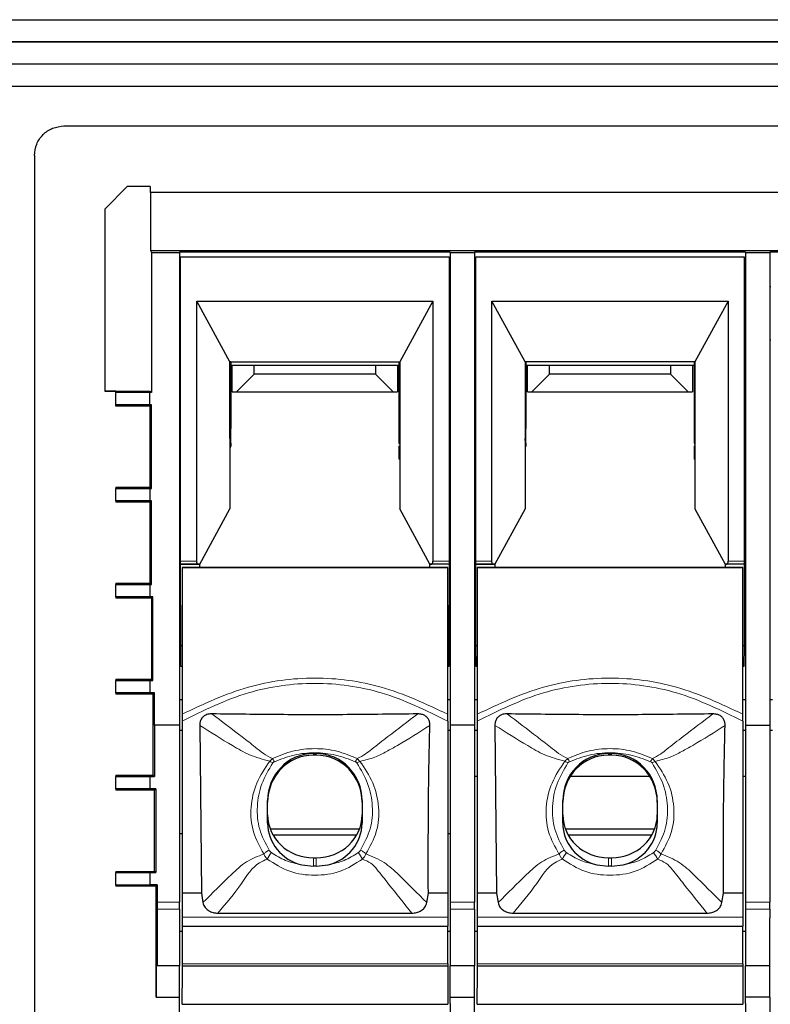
# Model space of a CAD drawing. Header units: millimetres. Extents: x 5 to 418, y 2 to 292.
# Tile 3 of 22: x 77 to 94, y 42 to 64. Entities that reach past the tile are written whole.
import ezdxf

# ---------------------------------------------------------------- set-up
doc = ezdxf.new("R2010")
doc.units = ezdxf.units.MM

msp = doc.modelspace()

# ---------------------------------------------------------------- linework, layer by layer
at = {"color": 7, "linetype": 'Continuous', "lineweight": 25}
for p, q in [((54.6087, 63.7481), (127.1087, 63.7481)), ((54.6087, 63.2481), (127.1087, 63.2481)), ((126.2754, 63.2481), (54.6087, 63.2481)), ((126.2754, 62.7481), (54.6087, 62.7481)), ((63.267, 62.2481), (118.2837, 62.2481)), ((78.442, 61.3495), (103.1087, 61.3495)), ((77.7754, 60.6828), (77.7754, 39.6495)), ((79.8728, 59.9813), (79.367, 59.4755)), ((80.3903, 59.9813), (79.8728, 59.9813)), ((80.3882, 59.9131), (80.3891, 59.9148)), ((80.3891, 59.9813), (80.3891, 59.9148)), ((80.3903, 59.9813), (80.3903, 59.8479)), ((80.3903, 59.8479), (80.3938, 59.8479)), ((80.3938, 59.8479), (80.396, 58.5399)), ((101.157, 59.8479), (80.3938, 59.8479)), ((79.367, 59.4755), (79.367, 55.3623)), ((80.396, 58.5399), (80.417, 58.4979)), ((80.396, 58.5399), (101.1547, 58.5399)), ((80.417, 58.4979), (80.417, 55.3355)), ((80.417, 58.4979), (81.0504, 58.4979)), ((87.167, 58.4997), (81.0504, 58.4997)), ((81.0504, 58.4997), (81.0504, 58.4979)), ((81.0504, 58.4979), (81.0504, 47.8304)), ((87.167, 58.4997), (87.167, 58.4979)), ((87.167, 58.4979), (87.717, 58.4979)), ((87.167, 58.4979), (87.167, 47.8304)), ((93.8337, 58.4997), (87.717, 58.4997)), ((87.717, 58.4997), (87.717, 58.4979)), ((87.717, 58.4979), (87.717, 47.8304)), ((93.8337, 58.4997), (93.8337, 58.4979)), ((93.8337, 58.4979), (93.8337, 47.8304)), ((93.8337, 58.4979), (94.3837, 58.4979)), ((100.5004, 58.4997), (94.3837, 58.4997)), ((94.3837, 58.4997), (94.3837, 58.4979)), ((94.3837, 58.4979), (94.3837, 47.8304)), ((81.0754, 51.5305), (81.0754, 58.3992)), ((81.0754, 58.3992), (87.142, 58.3992)), ((87.142, 58.3992), (87.142, 51.5305)), ((87.742, 51.5305), (87.742, 58.3992)), ((87.742, 58.3992), (93.8087, 58.3992)), ((93.8087, 58.3992), (93.8087, 51.5305)), ((81.0504, 57.7289), (81.0754, 57.7289)), ((87.142, 57.7289), (87.167, 57.7289)), ((87.717, 57.7289), (87.742, 57.7289)), ((93.8087, 57.7289), (93.8337, 57.7289)), ((94.3837, 57.7289), (94.4087, 57.7289)), ((81.4411, 57.3992), (86.7763, 57.3992)), ((81.4411, 51.5305), (81.4411, 57.3992)), ((82.19, 56.0263), (81.4411, 57.3992)), ((86.7763, 57.3992), (86.0274, 56.0263)), ((86.7763, 57.3992), (86.7763, 51.5305)), ((88.1078, 57.3992), (93.4429, 57.3992)), ((88.1078, 51.5305), (88.1078, 57.3992)), ((88.8566, 56.0263), (88.1078, 57.3992)), ((93.4429, 57.3992), (92.6941, 56.0263)), ((93.4429, 57.3992), (93.4429, 51.5305)), ((81.0754, 56.6833), (81.0504, 56.6833)), ((87.167, 56.6833), (87.142, 56.6833)), ((87.742, 56.6833), (87.717, 56.6833)), ((93.8337, 56.6833), (93.8087, 56.6833)), ((81.0754, 56.5138), (81.0504, 56.5138)), ((87.167, 56.5138), (87.142, 56.5138)), ((87.742, 56.5138), (87.717, 56.5138)), ((93.8337, 56.5138), (93.8087, 56.5138)), ((94.4087, 56.5138), (94.3837, 56.5138)), ((82.19, 54.2935), (82.19, 56.0263)), ((82.19, 56.0263), (86.0274, 56.0263)), ((82.2087, 56.0245), (82.19, 56.0245)), ((82.2087, 56.0245), (82.2087, 54.5218)), ((86.0087, 56.0245), (86.0274, 56.0245)), ((86.0087, 56.0245), (86.0087, 54.5218)), ((86.0274, 56.0263), (86.0274, 54.2935)), ((88.8566, 56.0263), (88.8566, 54.2935)), ((92.6941, 56.0263), (88.8566, 56.0263)), ((88.8754, 56.0245), (88.8566, 56.0245)), ((88.8754, 56.0245), (88.8754, 54.5218)), ((92.6754, 56.0245), (92.6941, 56.0245)), ((92.6754, 56.0245), (92.6754, 54.5218)), ((92.6941, 56.0263), (92.6941, 54.2935)), ((82.742, 55.9453), (82.2087, 55.9453)), ((82.242, 55.3499), (82.242, 55.9453)), ((85.4754, 55.9453), (82.742, 55.9453)), ((82.742, 55.7499), (82.742, 55.9453)), ((86.0087, 55.9453), (85.4754, 55.9453)), ((85.4754, 55.9453), (85.4754, 55.7499)), ((85.9754, 55.9453), (85.9754, 55.3499)), ((89.4087, 55.9453), (88.8754, 55.9453)), ((88.9087, 55.3499), (88.9087, 55.9453)), ((92.142, 55.9453), (89.4087, 55.9453)), ((89.4087, 55.7499), (89.4087, 55.9453)), ((92.6754, 55.9453), (92.142, 55.9453)), ((92.142, 55.9453), (92.142, 55.7499)), ((92.642, 55.9453), (92.642, 55.3499)), ((82.342, 55.3499), (82.742, 55.7499)), ((85.4754, 55.7499), (82.742, 55.7499)), ((85.8754, 55.3499), (85.4754, 55.7499)), ((89.0087, 55.3499), (89.4087, 55.7499)), ((92.142, 55.7499), (89.4087, 55.7499)), ((92.542, 55.3499), (92.142, 55.7499)), ((79.367, 55.3634), (79.4337, 55.3634)), ((79.617, 55.3623), (79.367, 55.3623)), ((79.4337, 55.3639), (79.4337, 55.3634)), ((79.4337, 55.3639), (80.3837, 55.3639)), ((79.617, 55.3368), (79.617, 55.3623)), ((80.3837, 55.3355), (79.617, 55.3368)), ((79.617, 55.0544), (79.617, 55.3368)), ((80.3837, 55.3639), (80.3837, 55.3643)), ((80.417, 55.3355), (80.3837, 55.3355)), ((80.3837, 55.0557), (80.3837, 55.3355)), ((80.417, 55.3355), (80.3882, 55.3643)), ((82.242, 55.3499), (82.342, 55.3499)), ((82.342, 55.3499), (85.8754, 55.3499)), ((85.8754, 55.3499), (85.9754, 55.3499)), ((88.9087, 55.3499), (89.0087, 55.3499)), ((89.0087, 55.3499), (92.542, 55.3499)), ((92.542, 55.3499), (92.642, 55.3499)), ((80.3837, 55.0557), (79.617, 55.0544)), ((79.617, 55.0289), (79.617, 55.0544)), ((80.3903, 55.0289), (79.617, 55.0289)), ((80.417, 55.0557), (80.3837, 55.0557)), ((80.3903, 55.0289), (80.417, 55.0557)), ((80.3903, 53.1956), (80.3903, 55.0289)), ((80.417, 53.1688), (80.417, 55.0557)), ((82.19, 54.2935), (82.192, 54.249)), ((82.192, 54.249), (82.192, 52.7113)), ((86.0274, 54.2935), (86.0254, 54.249)), ((86.0254, 54.249), (86.0254, 52.7113)), ((88.8587, 54.249), (88.8566, 54.2935)), ((88.8587, 54.249), (88.8587, 52.7113)), ((92.6941, 54.2935), (92.692, 54.249)), ((92.692, 54.249), (92.692, 52.7113)), ((82.192, 54.0997), (82.2087, 54.0997)), ((82.2087, 54.1887), (82.2087, 54.1159)), ((86.0254, 54.1769), (86.0087, 54.1769)), ((86.0087, 54.1304), (86.0087, 53.8284)), ((88.8587, 54.0997), (88.8754, 54.0997)), ((88.8754, 54.1887), (88.8754, 54.1159)), ((92.692, 54.1769), (92.6754, 54.1769)), ((92.6754, 54.1304), (92.6754, 53.8284)), ((86.0254, 53.8284), (86.0087, 53.8284)), ((92.692, 53.8284), (92.6754, 53.8284)), ((79.617, 53.1956), (79.617, 53.1702)), ((79.617, 53.1956), (80.3903, 53.1956)), ((79.617, 53.1702), (80.3837, 53.1688)), ((79.617, 52.8877), (79.617, 53.1702)), ((80.3837, 53.1688), (80.3837, 52.889)), ((80.3837, 53.1688), (80.417, 53.1688)), ((80.417, 53.1688), (80.3903, 53.1956)), ((80.3837, 52.889), (79.617, 52.8877)), ((79.617, 52.8877), (79.617, 52.8623)), ((80.417, 52.889), (80.3837, 52.889)), ((80.3903, 52.8623), (80.417, 52.889)), ((80.417, 51.0022), (80.417, 52.889)), ((80.3903, 52.8623), (79.617, 52.8623)), ((80.3903, 51.0289), (80.3903, 52.8623)), ((81.509, 51.4636), (82.192, 52.7113)), ((86.7084, 51.4636), (86.0254, 52.7113)), ((88.8587, 52.7113), (88.1756, 51.4636)), ((92.692, 52.7113), (93.3751, 51.4636)), ((81.0755, 51.4638), (81.4638, 51.4638)), ((81.0767, 51.4631), (81.0755, 51.4638)), ((81.5087, 51.4631), (81.0767, 51.4631)), ((81.0816, 49.6216), (81.0767, 51.4631)), ((81.1087, 51.387), (87.1087, 51.387)), ((81.1087, 51.3863), (81.1087, 51.387)), ((81.1087, 51.3863), (81.1087, 48.0739)), ((81.4638, 51.4638), (81.509, 51.4636)), ((81.509, 51.4636), (81.5087, 51.4631)), ((81.5087, 51.387), (81.5087, 51.4631)), ((86.7084, 51.4636), (86.7536, 51.4638)), ((86.7084, 51.4636), (86.7087, 51.4631)), ((87.1407, 51.4631), (86.7087, 51.4631)), ((86.7087, 51.387), (86.7087, 51.4631)), ((87.1419, 51.4638), (86.7536, 51.4638)), ((87.1087, 51.387), (87.1087, 51.3863)), ((87.1087, 48.0739), (87.1087, 51.3863)), ((87.1407, 51.4631), (87.1358, 49.6216)), ((87.1419, 51.4638), (87.1407, 51.4631)), ((87.7422, 51.4638), (88.1304, 51.4638)), ((87.7434, 51.4631), (87.7422, 51.4638)), ((88.1754, 51.4631), (87.7434, 51.4631)), ((87.7482, 49.6216), (87.7434, 51.4631)), ((87.7754, 51.387), (93.7754, 51.387)), ((87.7754, 51.3863), (87.7754, 51.387)), ((87.7754, 51.3863), (87.7754, 48.0739)), ((88.1304, 51.4638), (88.1756, 51.4636)), ((88.1754, 51.4631), (88.1756, 51.4636)), ((88.1754, 51.4631), (88.1754, 51.387)), ((93.3751, 51.4636), (93.4203, 51.4638)), ((93.3754, 51.4631), (93.3751, 51.4636)), ((93.8073, 51.4631), (93.3754, 51.4631)), ((93.3754, 51.4631), (93.3754, 51.387)), ((93.8085, 51.4638), (93.4203, 51.4638)), ((93.7754, 51.387), (93.7754, 51.3863)), ((93.7754, 48.0739), (93.7754, 51.3863)), ((93.8073, 51.4631), (93.8025, 49.6216)), ((93.8085, 51.4638), (93.8073, 51.4631)), ((79.617, 51.0289), (79.617, 51.0035)), ((79.617, 51.0289), (80.3903, 51.0289)), ((79.617, 50.721), (79.617, 51.0035)), ((79.617, 51.0035), (80.3837, 51.0022)), ((80.3837, 51.0022), (80.3837, 50.7224)), ((80.3837, 51.0022), (80.417, 51.0022)), ((80.417, 51.0022), (80.3903, 51.0289)), ((80.3837, 50.7224), (79.617, 50.721)), ((79.617, 50.721), (79.617, 50.6956)), ((80.4236, 50.6956), (79.617, 50.6956)), ((80.4504, 50.7224), (80.3837, 50.7224)), ((80.4236, 50.6956), (80.4504, 50.7224)), ((80.4236, 48.8623), (80.4236, 50.6956)), ((80.4504, 48.8355), (80.4504, 50.7224)), ((81.1087, 49.6216), (81.0816, 49.6216)), ((81.0851, 49.1534), (81.0816, 49.6216)), ((87.1358, 49.6216), (87.1087, 49.6216)), ((87.1358, 49.6216), (87.1323, 49.1534)), ((87.7754, 49.6216), (87.7482, 49.6216)), ((87.7518, 49.1534), (87.7482, 49.6216)), ((93.8025, 49.6216), (93.7754, 49.6216)), ((93.8025, 49.6216), (93.799, 49.1534)), ((81.1087, 49.1534), (81.0851, 49.1534)), ((87.1323, 49.1534), (87.1087, 49.1534)), ((87.7754, 49.1534), (87.7518, 49.1534)), ((93.799, 49.1534), (93.7754, 49.1534)), ((79.617, 48.8623), (79.617, 48.8368)), ((79.617, 48.8623), (80.4236, 48.8623)), ((79.617, 48.5544), (79.617, 48.8368)), ((79.617, 48.8368), (80.3837, 48.8355)), ((80.3837, 48.8355), (80.3837, 48.5557)), ((80.3837, 48.8355), (80.4504, 48.8355)), ((80.4504, 48.8355), (80.4236, 48.8623)), ((80.3837, 48.5557), (79.617, 48.5544)), ((79.617, 48.5544), (79.617, 48.5289)), ((80.4569, 48.5289), (79.617, 48.5289)), ((80.4837, 48.5557), (80.3837, 48.5557)), ((80.4569, 48.5289), (80.4837, 48.5557)), ((80.4569, 46.6956), (80.4569, 48.5289)), ((80.4837, 47.8304), (80.4837, 48.5557)), ((81.0504, 48.405), (81.1087, 48.405)), ((87.1087, 48.405), (87.167, 48.405)), ((87.717, 48.405), (87.7754, 48.405)), ((93.7754, 48.405), (93.8337, 48.405)), ((94.3837, 48.405), (94.442, 48.405)), ((80.4837, 47.8304), (80.4835, 46.6691)), ((81.0504, 47.8304), (80.4837, 47.8304)), ((81.0504, 47.8304), (81.0504, 43.8333)), ((81.1087, 47.9174), (81.1087, 44.0356)), ((81.51, 47.8215), (81.5451, 44.0356)), ((87.1087, 47.9174), (87.1087, 44.0356)), ((87.717, 47.8304), (87.167, 47.8304)), ((87.167, 47.8304), (87.167, 43.8333)), ((87.717, 47.8304), (87.717, 43.8333)), ((87.7754, 47.9174), (87.7754, 44.0356)), ((88.1767, 47.8215), (88.2118, 44.0356)), ((93.7754, 47.9174), (93.7754, 44.0356)), ((93.8337, 47.8304), (94.3837, 47.8304)), ((93.8337, 47.8304), (93.8337, 43.8333)), ((94.3837, 47.8304), (94.3837, 43.8333)), ((81.0504, 47.7158), (81.1087, 47.7158)), ((87.1087, 47.7158), (87.167, 47.7158)), ((87.717, 47.7158), (87.7754, 47.7158)), ((93.7754, 47.7158), (93.8337, 47.7158)), ((94.3837, 47.7158), (94.442, 47.7158)), ((84.0754, 47.1864), (84.142, 47.1864)), ((84.142, 47.1515), (84.0754, 47.1515)), ((90.742, 47.1864), (90.8087, 47.1864)), ((90.8087, 47.1515), (90.742, 47.1515)), ((79.617, 46.6956), (79.617, 46.6704)), ((79.617, 46.6956), (80.4569, 46.6956)), ((79.617, 46.6704), (80.3837, 46.6691)), ((79.617, 46.3874), (79.617, 46.6704)), ((80.3837, 46.6691), (80.3837, 46.3887)), ((80.3837, 46.6691), (80.4835, 46.6691)), ((80.4835, 46.6691), (80.4569, 46.6956)), ((87.717, 46.6758), (87.7754, 46.6758)), ((89.8805, 46.6758), (91.6702, 46.6758)), ((93.7754, 46.6758), (93.8337, 46.6758)), ((80.3837, 46.3887), (79.617, 46.3874)), ((79.617, 46.3874), (79.617, 46.3623)), ((80.4903, 46.3623), (79.617, 46.3623)), ((80.5167, 46.3887), (80.3837, 46.3887)), ((80.4903, 46.3623), (80.5167, 46.3887)), ((80.4903, 44.5289), (80.4903, 46.3623)), ((80.5167, 46.3887), (80.5163, 44.5029)), ((83.042, 45.6162), (83.042, 46.1243)), ((85.1754, 46.1243), (85.1754, 45.6162)), ((89.7087, 45.6162), (89.7087, 46.1243)), ((91.842, 46.1243), (91.842, 45.6162)), ((81.0504, 45.3808), (81.1087, 45.3808)), ((85.1166, 45.4834), (83.1008, 45.4834)), ((83.1601, 45.3551), (85.0573, 45.3551)), ((87.1087, 45.3808), (87.167, 45.3808)), ((91.7833, 45.4834), (89.7674, 45.4834)), ((89.8267, 45.3551), (91.724, 45.3551)), ((83.8111, 44.6746), (84.0754, 44.6421)), ((84.0754, 44.8331), (84.142, 44.8331)), ((84.142, 44.6421), (84.4063, 44.6746)), ((90.4777, 44.6746), (90.742, 44.6421)), ((90.742, 44.8331), (90.8087, 44.8331)), ((90.8087, 44.6421), (91.073, 44.6746)), ((79.617, 44.5289), (79.617, 44.5042)), ((79.617, 44.5289), (80.4903, 44.5289)), ((79.617, 44.5042), (80.3837, 44.5029)), ((79.617, 44.2203), (79.617, 44.5042)), ((80.3837, 44.5029), (80.3837, 44.2216)), ((80.3837, 44.5029), (80.5163, 44.5029)), ((80.5163, 44.5029), (80.4903, 44.5289)), ((84.142, 44.6421), (84.0754, 44.6421)), ((90.8087, 44.6421), (90.742, 44.6421)), ((80.3837, 44.2216), (79.617, 44.2203)), ((79.617, 44.2203), (79.617, 44.1956)), ((80.5496, 44.2216), (80.3837, 44.2216)), ((80.5236, 44.1956), (80.5496, 44.2216)), ((80.5496, 44.2216), (80.5495, 43.8333)), ((80.5236, 44.1956), (79.617, 44.1956)), ((80.5236, 41.691), (80.5236, 44.1956)), ((81.5451, 44.0356), (81.1087, 44.0356)), ((81.1087, 44.0356), (81.1087, 43.494)), ((81.5451, 44.0356), (81.5819, 43.8234)), ((86.6355, 43.8234), (86.6722, 44.0356)), ((87.1087, 44.0356), (86.6722, 44.0356)), ((87.1087, 44.0356), (87.1087, 43.494)), ((88.2118, 44.0356), (87.7754, 44.0356)), ((87.7754, 44.0356), (87.7754, 43.494)), ((88.2118, 44.0356), (88.2486, 43.8234)), ((93.3022, 43.8234), (93.3389, 44.0356)), ((93.7754, 44.0356), (93.3389, 44.0356)), ((93.7754, 44.0356), (93.7754, 43.494)), ((81.9184, 43.5862), (86.299, 43.5862)), ((88.5851, 43.5862), (92.9657, 43.5862)), ((94.3837, 43.674), (94.3837, 43.476)), ((81.1087, 43.494), (81.1087, 43.2898)), ((87.1087, 43.494), (87.1087, 43.2898)), ((87.7754, 43.494), (87.7754, 43.2898)), ((93.7754, 43.494), (93.7754, 43.2898)), ((94.3837, 43.3256), (94.3837, 43.476)), ((81.0504, 43.1757), (81.1087, 43.1757)), ((81.1087, 43.2898), (87.1087, 43.2898)), ((81.1087, 43.2898), (81.1087, 42.4407)), ((87.1087, 42.4407), (87.1087, 43.2898)), ((87.1087, 43.1757), (87.167, 43.1757)), ((87.717, 43.1757), (87.7754, 43.1757)), ((87.7754, 43.2898), (93.7754, 43.2898)), ((87.7754, 43.2898), (87.7754, 42.4407)), ((93.7754, 42.4407), (93.7754, 43.2898)), ((93.7754, 43.1757), (93.8337, 43.1757)), ((81.1087, 42.4407), (81.1087, 42.3968)), ((87.1087, 42.4407), (87.1087, 42.3968)), ((87.7754, 42.4407), (87.7754, 42.3968)), ((93.7754, 42.4407), (93.7754, 42.3968)), ((80.5279, 42.3979), (80.5236, 41.691)), ((80.5457, 42.3979), (80.5279, 42.3979)), ((81.0504, 42.3979), (80.5457, 42.3979)), ((81.0504, 41.691), (81.0504, 42.3979)), ((81.1087, 42.3968), (87.1087, 42.3968)), ((81.1087, 42.3968), (81.1087, 41.8968)), ((87.1087, 42.3968), (87.1087, 41.8968)), ((87.717, 42.3979), (87.167, 42.3979)), ((87.167, 41.691), (87.167, 42.3979)), ((87.717, 41.691), (87.717, 42.3979)), ((87.7754, 42.3968), (93.7754, 42.3968)), ((87.7754, 42.3968), (87.7754, 41.8968)), ((93.7754, 42.3968), (93.7754, 41.8968)), ((94.3837, 42.3979), (93.8337, 42.3979)), ((93.8337, 41.691), (93.8337, 42.3979)), ((94.3837, 41.691), (94.3837, 42.3979)), ((81.1087, 41.5304), (81.1087, 41.8905)), ((87.1087, 41.8905), (87.1087, 41.5304)), ((87.7754, 41.5304), (87.7754, 41.8905)), ((93.7754, 41.8905), (93.7754, 41.5304)), ((80.5236, 41.691), (81.0504, 41.691)), ((81.0504, 41.3162), (81.0504, 41.691)), ((87.167, 41.691), (87.717, 41.691)), ((87.167, 41.5441), (87.167, 41.691)), ((87.717, 41.3162), (87.717, 41.691)), ((94.3837, 41.691), (93.8337, 41.691)), ((93.8337, 41.5441), (93.8337, 41.691)), ((94.3837, 41.691), (94.3837, 41.3162)), ((81.1087, 41.5304), (87.1087, 41.5304)), ((87.167, 41.5441), (87.167, 41.3162)), ((87.7754, 41.5304), (93.7754, 41.5304)), ((93.8337, 41.5441), (93.8337, 41.3162))]:
    msp.add_line(p, q, dxfattribs=at)
at = {"color": 7, "linetype": 'Continuous', "lineweight": 18}
for p, q in [((82.2087, 54.5218), (82.19, 54.5218)), ((86.0274, 54.5218), (86.0087, 54.5218)), ((88.8754, 54.5218), (88.8566, 54.5218)), ((92.6941, 54.5218), (92.6754, 54.5218)), ((82.2087, 54.1887), (82.192, 54.1887)), ((82.192, 54.1159), (82.2087, 54.1159)), ((86.0087, 54.1887), (86.0254, 54.1887)), ((88.8754, 54.1887), (88.8587, 54.1887)), ((88.8587, 54.1159), (88.8754, 54.1159)), ((92.6754, 54.1887), (92.692, 54.1887)), ((81.0754, 51.5305), (81.4411, 51.5305)), ((87.142, 51.5305), (86.7763, 51.5305)), ((87.742, 51.5305), (88.1078, 51.5305)), ((93.8087, 51.5305), (93.4429, 51.5305)), ((84.0754, 47.1864), (84.0754, 47.1515)), ((84.142, 47.1515), (84.142, 47.1864)), ((90.742, 47.1864), (90.742, 47.1515)), ((90.8087, 47.1515), (90.8087, 47.1864)), ((83.0909, 47.0122), (83.1533, 47.0732)), ((85.0653, 47.0726), (85.128, 47.011)), ((89.7575, 47.0122), (89.8199, 47.0732)), ((91.732, 47.0726), (91.7947, 47.011)), ((84.0754, 44.8331), (84.0754, 44.6421)), ((84.142, 44.6421), (84.142, 44.8331)), ((90.742, 44.8331), (90.742, 44.6421)), ((90.8087, 44.6421), (90.8087, 44.8331)), ((80.5495, 43.8333), (81.0504, 43.8333)), ((87.167, 43.8333), (87.717, 43.8333)), ((94.3837, 43.8333), (93.8337, 43.8333)), ((81.0504, 43.674), (80.5494, 43.674)), ((87.717, 43.674), (87.167, 43.674)), ((94.3837, 43.674), (93.8337, 43.674)), ((87.1087, 43.494), (81.1087, 43.494)), ((93.7754, 43.494), (87.7754, 43.494)), ((81.1087, 42.4407), (87.1087, 42.4407)), ((87.7754, 42.4407), (93.7754, 42.4407))]:
    msp.add_line(p, q, dxfattribs=at)
at = {"color": 7, "linetype": 'Continuous', "lineweight": 25, "flags": 128}
for points in [[(87.1087, 51.3863), (86.3594, 51.3862), (85.6095, 51.3862), (84.8592, 51.3861), (84.1087, 51.3861), (83.3582, 51.3861), (82.6079, 51.3862), (81.858, 51.3862), (81.1087, 51.3863)], [(93.7754, 51.3863), (93.0261, 51.3862), (92.2762, 51.3862), (91.5259, 51.3861), (90.7754, 51.3861), (90.0248, 51.3861), (89.2745, 51.3862), (88.5246, 51.3862), (87.7754, 51.3863)]]:
    msp.add_lwpolyline(points, dxfattribs=at)
at = {"color": 7, "linetype": 'Continuous', "lineweight": 18}
for centre, radius, start, end in [((82.6756, 46.7351), 0.5852, 27.31327, 35.28929), ((85.2987, 46.6168), 0.4296, 113.40802, 123.73994), ((89.3423, 46.7351), 0.5852, 27.31327, 35.28929), ((91.9654, 46.6168), 0.4296, 113.40802, 123.73994), ((83.611, 44.5432), 0.6325, 139.77398, 155.69191), ((84.6064, 44.5432), 0.6325, 24.30809, 40.22602), ((90.2777, 44.5432), 0.6325, 139.77398, 155.69191), ((91.273, 44.5432), 0.6325, 24.30809, 40.22602)]:
    msp.add_arc(centre, radius, start, end, dxfattribs=at)
at = {"color": 7, "linetype": 'Continuous', "lineweight": 25}
for centre, major_axis, ratio, start_param, end_param in [((84.0754, 46.1243), (0, 1.0622), 0.9728584, 0, 1.5707963), ((84.0754, 46.0894), (0, 1.0622), 0.9728584, 0, 1.5707963), ((84.142, 46.1243), (0, 1.0622), 0.9728584, 4.712389, 6.2831853), ((84.142, 46.0894), (0, 1.0622), 0.9728584, 4.712389, 6.2831853), ((90.742, 46.1243), (0, 1.0622), 0.9728584, 0, 1.5707963), ((90.742, 46.0894), (0, 1.0622), 0.9728584, 0, 1.5707963), ((90.8087, 46.1243), (0, 1.0622), 0.9728584, 4.712389, 6.2831853), ((90.8087, 46.0894), (0, 1.0622), 0.9728584, 4.712389, 6.2831853), ((84.0754, 45.8071), (1.0333, 0), 0.9425506, 3.1415927, 4.712389), ((84.142, 45.8071), (1.0333, 0), 0.9425506, 4.712389, 6.2831853), ((90.742, 45.8071), (1.0333, 0), 0.9425506, 3.1415927, 4.712389), ((90.8087, 45.8071), (1.0333, 0), 0.9425506, 4.712389, 6.2831853), ((84.0754, 45.6162), (1.0333, 0), 0.9425506, 3.1415927, 4.4537557), ((84.142, 45.6162), (1.0333, 0), 0.9425506, 4.9710222, 6.2831853), ((90.742, 45.6162), (1.0333, 0), 0.9425506, 3.1415927, 4.4537557), ((90.8087, 45.6162), (1.0333, 0), 0.9425506, 4.9710222, 6.2831853)]:
    msp.add_ellipse(centre, major_axis=major_axis, ratio=ratio, start_param=start_param, end_param=end_param, dxfattribs=at)
for points in [[(77.7754, 60.6828), (77.7854, 60.7702), (77.8054, 60.9449), (77.9596, 61.1653), (78.18, 61.3195), (78.3547, 61.3395), (78.442, 61.3495)], [(82.2087, 54.1887), (82.2087, 54.195), (82.2087, 54.2075), (82.2087, 54.2851), (82.2087, 54.3937), (82.2087, 54.4791), (82.2087, 54.5218)], [(86.0087, 54.5218), (86.0087, 54.4791), (86.0087, 54.3937), (86.0087, 54.2851), (86.0087, 54.2075), (86.0087, 54.195), (86.0087, 54.1887)], [(88.8754, 54.1887), (88.8754, 54.195), (88.8754, 54.2075), (88.8754, 54.2851), (88.8754, 54.3937), (88.8754, 54.4791), (88.8754, 54.5218)], [(92.6754, 54.5218), (92.6754, 54.4791), (92.6754, 54.3937), (92.6754, 54.2851), (92.6754, 54.2075), (92.6754, 54.195), (92.6754, 54.1887)], [(81.0755, 51.4638), (81.0755, 51.4648), (81.0755, 51.4668), (81.0755, 51.4823), (81.0754, 51.5043), (81.0754, 51.5217), (81.0754, 51.5305)], [(87.142, 51.5305), (87.142, 51.5217), (87.142, 51.5043), (87.1419, 51.4823), (87.1419, 51.4668), (87.1419, 51.4648), (87.1419, 51.4638)], [(87.7422, 51.4638), (87.7422, 51.4648), (87.7422, 51.4668), (87.7421, 51.4823), (87.7421, 51.5043), (87.742, 51.5217), (87.742, 51.5305)], [(93.8087, 51.5305), (93.8087, 51.5217), (93.8087, 51.5043), (93.8086, 51.4823), (93.8086, 51.4668), (93.8085, 51.4648), (93.8085, 51.4638)], [(80.5495, 43.8333), (80.5495, 43.8047), (80.5495, 43.7474), (80.5494, 43.6985), (80.5494, 43.674)], [(81.0504, 43.674), (81.0504, 43.6985), (81.0504, 43.7474), (81.0504, 43.8047), (81.0504, 43.8333)], [(87.167, 43.8333), (87.167, 43.8047), (87.167, 43.7474), (87.167, 43.6985), (87.167, 43.674)], [(87.717, 43.674), (87.717, 43.6985), (87.717, 43.7474), (87.717, 43.8047), (87.717, 43.8333)], [(93.8337, 43.8333), (93.8337, 43.8047), (93.8337, 43.7474), (93.8337, 43.6985), (93.8337, 43.674)], [(94.3837, 43.674), (94.3837, 43.6985), (94.3837, 43.7474), (94.3837, 43.8047), (94.3837, 43.8333)], [(80.5494, 43.674), (80.5491, 43.5097), (80.5485, 43.1811), (80.5475, 42.8051), (80.5466, 42.524), (80.546, 42.44), (80.5457, 42.3979)], [(81.0504, 43.674), (81.0504, 43.5097), (81.0504, 43.1811), (81.0504, 42.8051), (81.0504, 42.524), (81.0504, 42.44), (81.0504, 42.3979)], [(87.167, 43.674), (87.167, 43.5097), (87.167, 43.1811), (87.167, 42.8051), (87.167, 42.524), (87.167, 42.44), (87.167, 42.3979)], [(87.717, 43.674), (87.717, 43.5097), (87.717, 43.1811), (87.717, 42.8051), (87.717, 42.524), (87.717, 42.44), (87.717, 42.3979)], [(93.8337, 43.674), (93.8337, 43.5097), (93.8337, 43.1811), (93.8337, 42.8051), (93.8337, 42.524), (93.8337, 42.44), (93.8337, 42.3979)], [(94.3837, 42.3979), (94.3837, 42.4769), (94.3837, 42.635), (94.3837, 43.0954), (94.3837, 43.3256)]]:
    msp.add_open_spline(points, degree=3, dxfattribs=at)
for points, knots in [([(81.4638, 51.4638), (81.462, 51.4642), (81.4586, 51.4649), (81.4531, 51.4711), (81.4482, 51.4807), (81.4448, 51.4935), (81.4427, 51.5053), (81.4414, 51.5178), (81.4412, 51.5263), (81.4411, 51.5305)], [0, 0, 0, 0, 0.15872, 0.29645963, 0.50839747, 0.63787292, 0.76268729, 0.88324626, 1, 1, 1, 1]), ([(86.7536, 51.4638), (86.7566, 51.4647), (86.7625, 51.4665), (86.7688, 51.4798), (86.7726, 51.4931), (86.7747, 51.5046), (86.7761, 51.5172), (86.7762, 51.526), (86.7763, 51.5305)], [0, 0, 0, 0, 0.2547648, 0.5074179, 0.6341517, 0.7548746, 0.874995, 1, 1, 1, 1]), ([(88.1304, 51.4638), (88.1286, 51.4642), (88.1252, 51.4649), (88.1197, 51.4711), (88.1149, 51.4807), (88.1114, 51.4935), (88.1093, 51.5053), (88.108, 51.5178), (88.1079, 51.5263), (88.1078, 51.5305)], [0, 0, 0, 0, 0.15872, 0.29645963, 0.50839747, 0.63787292, 0.76268729, 0.88324626, 1, 1, 1, 1]), ([(93.4203, 51.4638), (93.4232, 51.4647), (93.4291, 51.4665), (93.4354, 51.4798), (93.4393, 51.4931), (93.4414, 51.5046), (93.4427, 51.5172), (93.4429, 51.526), (93.4429, 51.5305)], [0, 0, 0, 0, 0.2547648, 0.5074179, 0.6341517, 0.7548746, 0.874995, 1, 1, 1, 1]), ([(81.1087, 48.0739), (81.1087, 48.0609), (81.1087, 48.0282), (81.1087, 47.976), (81.1087, 47.9369), (81.1087, 47.9174)], [0, 0, 0, 0, 0.24944979, 0.62434973, 1, 1, 1, 1]), ([(81.7853, 48.082), (81.7729, 48.0818), (81.725, 48.0812), (81.6514, 48.0636), (81.5775, 48.0145), (81.5321, 47.9512), (81.5113, 47.8838), (81.5104, 47.8403), (81.51, 47.8215)], [0, 0, 0, 0, 0.0866072, 0.334146, 0.5143494, 0.6950063, 0.868447, 1, 1, 1, 1]), ([(86.4321, 48.082), (85.9001, 48.0751), (84.8598, 48.0617), (83.3108, 48.0621), (82.2938, 48.0754), (81.7853, 48.082)], [0, 0, 0, 0, 0.3434302, 0.671696, 1, 1, 1, 1]), ([(86.7074, 47.8215), (86.7073, 47.8337), (86.7071, 47.8704), (86.6935, 47.9317), (86.6553, 47.9979), (86.5957, 48.0469), (86.5191, 48.0778), (86.4629, 48.0805), (86.4321, 48.082)], [0, 0, 0, 0, 0.085449, 0.2576042, 0.4339817, 0.6105471, 0.7865274, 1, 1, 1, 1]), ([(87.1087, 47.9174), (87.1087, 47.9434), (87.1087, 47.9823), (87.1087, 48.0346), (87.1087, 48.0608), (87.1087, 48.0739)], [0, 0, 0, 0, 0.4990848, 0.7494295, 1, 1, 1, 1]), ([(87.7754, 48.0739), (87.7754, 48.0609), (87.7754, 48.0282), (87.7754, 47.976), (87.7754, 47.9369), (87.7754, 47.9174)], [0, 0, 0, 0, 0.24944979, 0.62434973, 1, 1, 1, 1]), ([(88.452, 48.082), (88.4396, 48.0818), (88.3916, 48.0812), (88.318, 48.0636), (88.2441, 48.0145), (88.1988, 47.9512), (88.178, 47.8838), (88.1771, 47.8403), (88.1767, 47.8215)], [0, 0, 0, 0, 0.0866072, 0.334146, 0.5143494, 0.6950063, 0.868447, 1, 1, 1, 1]), ([(93.0987, 48.082), (92.5668, 48.0751), (91.5265, 48.0617), (89.9774, 48.0621), (88.9605, 48.0754), (88.452, 48.082)], [0, 0, 0, 0, 0.3434302, 0.671696, 1, 1, 1, 1]), ([(93.374, 47.8215), (93.374, 47.8337), (93.3738, 47.8704), (93.3602, 47.9317), (93.322, 47.9979), (93.2624, 48.0469), (93.1857, 48.0778), (93.1295, 48.0805), (93.0987, 48.082)], [0, 0, 0, 0, 0.085449, 0.2576042, 0.4339817, 0.6105471, 0.7865274, 1, 1, 1, 1]), ([(93.7754, 47.9174), (93.7754, 47.9434), (93.7754, 47.9823), (93.7754, 48.0346), (93.7754, 48.0608), (93.7754, 48.0739)], [0, 0, 0, 0, 0.4990848, 0.7494295, 1, 1, 1, 1]), ([(86.6722, 44.0356), (86.6707, 44.9848), (86.6686, 46.247), (86.6997, 47.5087), (86.7074, 47.8215)], [0, 0, 0, 0, 0.7520731, 1, 1, 1, 1]), ([(93.3389, 44.0356), (93.3373, 44.9848), (93.3353, 46.247), (93.3663, 47.5087), (93.374, 47.8215)], [0, 0, 0, 0, 0.7520731, 1, 1, 1, 1]), ([(81.5819, 43.8234), (81.5858, 43.8071), (81.5966, 43.7619), (81.6395, 43.6947), (81.7147, 43.6338), (81.8107, 43.5936), (81.8819, 43.5887), (81.9184, 43.5862)], [0, 0, 0, 0, 0.1175938, 0.3267976, 0.5373027, 0.7628464, 1, 1, 1, 1]), ([(86.299, 43.5862), (86.3167, 43.5868), (86.3703, 43.5887), (86.4641, 43.6128), (86.5605, 43.6735), (86.6177, 43.7524), (86.6307, 43.8043), (86.6355, 43.8234)], [0, 0, 0, 0, 0.1159032, 0.3495389, 0.624369, 0.8616095, 1, 1, 1, 1]), ([(88.2486, 43.8234), (88.2525, 43.8071), (88.2633, 43.7619), (88.3062, 43.6947), (88.3813, 43.6338), (88.4774, 43.5936), (88.5486, 43.5887), (88.5851, 43.5862)], [0, 0, 0, 0, 0.1175938, 0.3267976, 0.5373027, 0.7628464, 1, 1, 1, 1]), ([(92.9657, 43.5862), (92.9834, 43.5868), (93.037, 43.5887), (93.1307, 43.6128), (93.2272, 43.6735), (93.2844, 43.7524), (93.2974, 43.8043), (93.3022, 43.8234)], [0, 0, 0, 0, 0.1159032, 0.3495389, 0.624369, 0.8616095, 1, 1, 1, 1])]:
    msp.add_open_spline(points, degree=3, knots=knots, dxfattribs=at)
at = {"color": 7, "linetype": 'Continuous', "lineweight": 18}
for points, knots in [([(81.1087, 48.0739), (81.5993, 48.3056), (82.5483, 48.7538), (84.1087, 48.9547), (85.6691, 48.7538), (86.6181, 48.3056), (87.1087, 48.0739)], [0, 0, 0, 0, 0.2584953, 0.4999998, 0.7415016, 1, 1, 1, 1]), ([(87.7754, 48.0739), (88.266, 48.3056), (89.215, 48.7538), (90.7754, 48.9547), (92.3358, 48.7538), (93.2847, 48.3056), (93.7754, 48.0739)], [0, 0, 0, 0, 0.2584953, 0.4999998, 0.7415016, 1, 1, 1, 1]), ([(81.1087, 47.9174), (81.5984, 48.1596), (82.543, 48.6269), (84.1087, 48.8392), (85.6743, 48.6269), (86.619, 48.1596), (87.1087, 47.9174)], [0, 0, 0, 0, 0.2591693, 0.4999994, 0.740814, 1, 1, 1, 1]), ([(87.7754, 47.9174), (88.265, 48.1596), (89.2097, 48.6269), (90.7753, 48.8392), (92.341, 48.6269), (93.2857, 48.1596), (93.7754, 47.9174)], [0, 0, 0, 0, 0.25916928, 0.49999938, 0.74081401, 1, 1, 1, 1]), ([(83.1533, 47.0732), (83.0826, 47.1105), (82.9378, 47.1871), (82.7272, 47.3632), (82.3416, 47.6591), (82.0134, 47.9086), (81.7853, 48.082)], [0, 0, 0, 0, 0.1333435, 0.2731556, 0.4947108, 1, 1, 1, 1]), ([(86.4321, 48.082), (86.2073, 47.9114), (85.8573, 47.6457), (85.4659, 47.3438), (85.2486, 47.1671), (85.1281, 47.1049), (85.0653, 47.0726)], [0, 0, 0, 0, 0.497419, 0.7748099, 0.8826252, 1, 1, 1, 1]), ([(89.8199, 47.0732), (89.7493, 47.1105), (89.6045, 47.1871), (89.3939, 47.3632), (89.0083, 47.6591), (88.6801, 47.9086), (88.452, 48.082)], [0, 0, 0, 0, 0.1333435, 0.2731556, 0.4947108, 1, 1, 1, 1]), ([(93.0987, 48.082), (92.874, 47.9114), (92.5239, 47.6457), (92.1326, 47.3438), (91.9153, 47.1671), (91.7948, 47.1049), (91.732, 47.0726)], [0, 0, 0, 0, 0.497419, 0.7748099, 0.8826252, 1, 1, 1, 1]), ([(81.51, 47.8215), (81.7563, 47.6676), (82.1261, 47.4366), (82.6232, 47.1439), (82.9341, 47.0563), (83.0909, 47.0122)], [0, 0, 0, 0, 0.4968389, 0.7461824, 1, 1, 1, 1]), ([(85.128, 47.011), (85.2439, 47.039), (85.4646, 47.0923), (85.7275, 47.2324), (86.1466, 47.4614), (86.4671, 47.6672), (86.7074, 47.8215)], [0, 0, 0, 0, 0.1819831, 0.3465326, 0.5102183, 1, 1, 1, 1]), ([(88.1767, 47.8215), (88.4229, 47.6676), (88.7928, 47.4366), (89.2899, 47.1439), (89.6007, 47.0563), (89.7575, 47.0122)], [0, 0, 0, 0, 0.49683891, 0.74618245, 1, 1, 1, 1]), ([(91.7947, 47.011), (91.9106, 47.039), (92.1313, 47.0923), (92.3941, 47.2324), (92.8133, 47.4614), (93.1338, 47.6672), (93.374, 47.8215)], [0, 0, 0, 0, 0.1819831, 0.3465326, 0.5102183, 1, 1, 1, 1]), ([(85.0653, 47.0726), (84.914, 47.1367), (84.6112, 47.265), (84.1094, 47.3137), (83.6075, 47.2653), (83.3046, 47.1372), (83.1533, 47.0732)], [0, 0, 0, 0, 0.2498474, 0.5000008, 0.750158, 1, 1, 1, 1]), ([(85.023, 47.0031), (84.877, 47.0602), (84.5848, 47.1744), (84.1094, 47.2168), (83.6339, 47.1746), (83.3417, 47.0606), (83.1956, 47.0036)], [0, 0, 0, 0, 0.24989628, 0.49999451, 0.7500684, 1, 1, 1, 1]), ([(91.732, 47.0726), (91.5807, 47.1367), (91.2779, 47.265), (90.7761, 47.3137), (90.2742, 47.2653), (89.9713, 47.1372), (89.8199, 47.0732)], [0, 0, 0, 0, 0.2498474, 0.5000008, 0.750158, 1, 1, 1, 1]), ([(91.6897, 47.0031), (91.5436, 47.0602), (91.2515, 47.1744), (90.776, 47.2168), (90.3006, 47.1746), (90.0083, 47.0606), (89.8622, 47.0036)], [0, 0, 0, 0, 0.2498963, 0.4999945, 0.7500684, 1, 1, 1, 1]), ([(83.0909, 47.0122), (82.9827, 46.8532), (82.7667, 46.5358), (82.6416, 45.9737), (82.6833, 45.4087), (82.8658, 45.0835), (82.9566, 44.9219)], [0, 0, 0, 0, 0.2508129, 0.5007849, 0.7518397, 1, 1, 1, 1]), ([(83.1586, 46.9748), (83.0673, 46.8209), (82.886, 46.5153), (82.788, 45.9964), (82.8282, 45.4715), (82.9932, 45.1621), (83.0756, 45.0076)], [0, 0, 0, 0, 0.2535067, 0.5033534, 0.7519851, 1, 1, 1, 1]), ([(83.0909, 47.0122), (83.1029, 47.0066), (83.1244, 46.9966), (83.1482, 46.9814), (83.1586, 46.9748)], [0, 0, 0, 0, 0.5600001, 1, 1, 1, 1]), ([(83.1956, 47.0036), (83.1882, 46.9998), (83.174, 46.9922), (83.1636, 46.9805), (83.1586, 46.9748)], [0, 0, 0, 0, 0.517349, 1, 1, 1, 1]), ([(85.0653, 47.0726), (85.058, 47.0619), (85.0447, 47.0428), (85.0296, 47.0152), (85.023, 47.0031)], [0, 0, 0, 0, 0.5600001, 1, 1, 1, 1]), ([(85.0601, 46.974), (85.0551, 46.9797), (85.0447, 46.9916), (85.0304, 46.9992), (85.023, 47.0031)], [0, 0, 0, 0, 0.4819993, 1, 1, 1, 1]), ([(85.1418, 45.0076), (85.2251, 45.1643), (85.3907, 45.4757), (85.429, 46.0026), (85.3297, 46.5183), (85.1501, 46.8219), (85.0601, 46.974)], [0, 0, 0, 0, 0.251409, 0.4998323, 0.7495005, 1, 1, 1, 1]), ([(85.2608, 44.9219), (85.3526, 45.0858), (85.5358, 45.4131), (85.5752, 45.9804), (85.4487, 46.5389), (85.2346, 46.8541), (85.128, 47.011)], [0, 0, 0, 0, 0.25164718, 0.50250714, 0.75231733, 1, 1, 1, 1]), ([(89.7575, 47.0122), (89.6494, 46.8532), (89.4334, 46.5358), (89.3083, 45.9737), (89.35, 45.4087), (89.5325, 45.0835), (89.6232, 44.9219)], [0, 0, 0, 0, 0.2508129, 0.5007849, 0.7518397, 1, 1, 1, 1]), ([(89.8253, 46.9748), (89.734, 46.8209), (89.5526, 46.5153), (89.4546, 45.9964), (89.4949, 45.4715), (89.6599, 45.1621), (89.7423, 45.0076)], [0, 0, 0, 0, 0.2535067, 0.5033534, 0.7519851, 1, 1, 1, 1]), ([(89.7575, 47.0122), (89.7696, 47.0066), (89.7911, 46.9966), (89.8148, 46.9814), (89.8253, 46.9748)], [0, 0, 0, 0, 0.5600001, 1, 1, 1, 1]), ([(89.8622, 47.0036), (89.8549, 46.9998), (89.8407, 46.9922), (89.8303, 46.9805), (89.8253, 46.9748)], [0, 0, 0, 0, 0.517349, 1, 1, 1, 1]), ([(91.732, 47.0726), (91.7246, 47.0619), (91.7114, 47.0428), (91.6963, 47.0152), (91.6897, 47.0031)], [0, 0, 0, 0, 0.5600001, 1, 1, 1, 1]), ([(91.7268, 46.974), (91.7218, 46.9797), (91.7113, 46.9916), (91.6971, 46.9992), (91.6897, 47.0031)], [0, 0, 0, 0, 0.4819993, 1, 1, 1, 1]), ([(91.8084, 45.0076), (91.8917, 45.1643), (92.0574, 45.4757), (92.0957, 46.0026), (91.9963, 46.5183), (91.8167, 46.8219), (91.7268, 46.974)], [0, 0, 0, 0, 0.251409, 0.4998323, 0.7495005, 1, 1, 1, 1]), ([(91.9275, 44.9219), (92.0192, 45.0858), (92.2024, 45.4131), (92.2419, 45.9804), (92.1153, 46.5389), (91.9013, 46.8541), (91.7947, 47.011)], [0, 0, 0, 0, 0.25164718, 0.50250714, 0.75231733, 1, 1, 1, 1]), ([(82.9566, 44.9219), (82.8221, 44.8699), (82.5507, 44.7649), (82.1168, 44.3599), (81.7956, 44.0378), (81.5819, 43.8234)], [0, 0, 0, 0, 0.2472119, 0.499046, 1, 1, 1, 1]), ([(83.0756, 45.0076), (83.0628, 45.0006), (83.0369, 44.9863), (82.9931, 44.9565), (82.9704, 44.935), (82.9566, 44.9219)], [0, 0, 0, 0, 0.27712765, 0.56221345, 1, 1, 1, 1]), ([(83.0346, 44.8036), (83.019, 44.8214), (82.9875, 44.8575), (82.967, 44.9002), (82.9566, 44.9219)], [0, 0, 0, 0, 0.4927647, 1, 1, 1, 1]), ([(83.1281, 44.9517), (83.1175, 44.9601), (83.097, 44.9762), (83.0826, 44.9974), (83.0756, 45.0076)], [0, 0, 0, 0, 0.5167544, 1, 1, 1, 1]), ([(83.1281, 44.9517), (83.2318, 44.8865), (83.4413, 44.7548), (83.687, 44.7015), (83.8111, 44.6746)], [0, 0, 0, 0, 0.4947889, 1, 1, 1, 1]), ([(84.4063, 44.6746), (84.5304, 44.7015), (84.7761, 44.7548), (84.9856, 44.8865), (85.0893, 44.9517)], [0, 0, 0, 0, 0.5052106, 1, 1, 1, 1]), ([(85.0893, 44.9517), (85.0999, 44.9601), (85.1204, 44.9762), (85.1348, 44.9974), (85.1418, 45.0076)], [0, 0, 0, 0, 0.51687333, 1, 1, 1, 1]), ([(85.2608, 44.9219), (85.2526, 44.93), (85.2359, 44.9465), (85.1957, 44.9771), (85.1621, 44.9961), (85.1418, 45.0076)], [0, 0, 0, 0, 0.2771276, 0.5622134, 1, 1, 1, 1]), ([(85.2608, 44.9219), (85.2504, 44.9003), (85.2299, 44.8575), (85.1984, 44.8214), (85.1828, 44.8036)], [0, 0, 0, 0, 0.5063956, 1, 1, 1, 1]), ([(86.6355, 43.8234), (86.4263, 44.0334), (86.1119, 44.3489), (85.6788, 44.7553), (85.4031, 44.8652), (85.2608, 44.9219)], [0, 0, 0, 0, 0.4905323, 0.7370025, 1, 1, 1, 1]), ([(89.6232, 44.9219), (89.4888, 44.8699), (89.2174, 44.7649), (88.7835, 44.3599), (88.4623, 44.0378), (88.2486, 43.8234)], [0, 0, 0, 0, 0.2472119, 0.499046, 1, 1, 1, 1]), ([(89.7423, 45.0076), (89.7295, 45.0006), (89.7035, 44.9863), (89.6598, 44.9565), (89.637, 44.935), (89.6232, 44.9219)], [0, 0, 0, 0, 0.2771277, 0.5622134, 1, 1, 1, 1]), ([(89.7012, 44.8036), (89.6857, 44.8214), (89.6542, 44.8575), (89.6337, 44.9002), (89.6232, 44.9219)], [0, 0, 0, 0, 0.4927647, 1, 1, 1, 1]), ([(89.7948, 44.9517), (89.7842, 44.9601), (89.7637, 44.9762), (89.7493, 44.9974), (89.7423, 45.0076)], [0, 0, 0, 0, 0.5167544, 1, 1, 1, 1]), ([(89.7948, 44.9517), (89.8984, 44.8865), (90.1079, 44.7548), (90.3536, 44.7015), (90.4777, 44.6746)], [0, 0, 0, 0, 0.4947889, 1, 1, 1, 1]), ([(91.073, 44.6746), (91.1971, 44.7015), (91.4428, 44.7548), (91.6523, 44.8865), (91.756, 44.9517)], [0, 0, 0, 0, 0.5052106, 1, 1, 1, 1]), ([(91.756, 44.9517), (91.7666, 44.9601), (91.787, 44.9762), (91.8015, 44.9974), (91.8084, 45.0076)], [0, 0, 0, 0, 0.5168733, 1, 1, 1, 1]), ([(91.9275, 44.9219), (91.9193, 44.93), (91.9026, 44.9465), (91.8623, 44.9771), (91.8287, 44.9961), (91.8084, 45.0076)], [0, 0, 0, 0, 0.2771276, 0.5622134, 1, 1, 1, 1]), ([(91.9275, 44.9219), (91.9171, 44.9003), (91.8966, 44.8575), (91.865, 44.8214), (91.8495, 44.8036)], [0, 0, 0, 0, 0.5063956, 1, 1, 1, 1]), ([(93.3022, 43.8234), (93.0929, 44.0334), (92.7785, 44.3489), (92.3455, 44.7553), (92.0698, 44.8652), (91.9275, 44.9219)], [0, 0, 0, 0, 0.4905323, 0.7370025, 1, 1, 1, 1]), ([(81.9184, 43.5862), (82.1033, 43.8019), (82.423, 44.1749), (82.7221, 44.6786), (82.9752, 44.7798), (83.0346, 44.8036)], [0, 0, 0, 0, 0.5120297, 0.885458, 1, 1, 1, 1]), ([(83.0346, 44.8036), (83.1977, 44.6993), (83.5235, 44.491), (84.1087, 44.4168), (84.6939, 44.491), (85.0197, 44.6993), (85.1828, 44.8036)], [0, 0, 0, 0, 0.2504256, 0.5000008, 0.7495757, 1, 1, 1, 1]), ([(85.1828, 44.8036), (85.249, 44.7778), (85.3803, 44.7266), (85.5635, 44.5128), (85.8588, 44.1327), (86.1227, 43.8051), (86.299, 43.5862)], [0, 0, 0, 0, 0.1268358, 0.2515322, 0.500031, 1, 1, 1, 1]), ([(88.5851, 43.5862), (88.77, 43.8019), (89.0897, 44.1749), (89.3887, 44.6786), (89.6418, 44.7798), (89.7012, 44.8036)], [0, 0, 0, 0, 0.5120297, 0.885458, 1, 1, 1, 1]), ([(89.7012, 44.8036), (89.8644, 44.6993), (90.1902, 44.491), (90.7754, 44.4168), (91.3606, 44.491), (91.6863, 44.6993), (91.8495, 44.8036)], [0, 0, 0, 0, 0.2504256, 0.5000008, 0.7495757, 1, 1, 1, 1]), ([(91.8495, 44.8036), (91.9157, 44.7778), (92.0469, 44.7266), (92.2301, 44.5128), (92.5255, 44.1327), (92.7894, 43.8051), (92.9657, 43.5862)], [0, 0, 0, 0, 0.1268358, 0.2515322, 0.500031, 1, 1, 1, 1])]:
    msp.add_open_spline(points, degree=3, knots=knots, dxfattribs=at)

doc.saveas('drawing.dxf')
